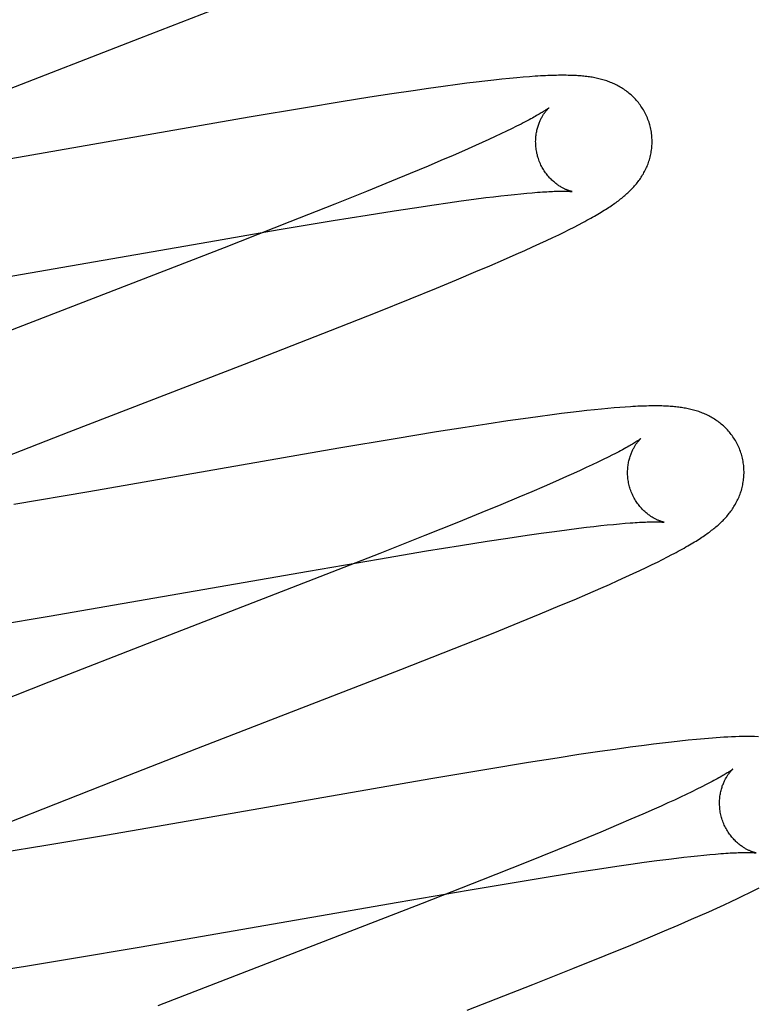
# Model space of a CAD drawing. Header units: inches. Extents: x 0 to 207, y 0 to 134.
# Tile 44 of 68: x 72.043 to 72.17, y 69.286 to 69.455. Entities that reach past the tile are written whole.
import ezdxf

# ---------------------------------------------------------------- set-up
doc = ezdxf.new("R2010")
doc.units = ezdxf.units.IN
doc.header["$LTSCALE"] = 11.383625
doc.header["$MEASUREMENT"] = 0
doc.linetypes.add('HIDDEN', pattern=[0.2, 0.1, -0.1])
doc.layers.add('DEFAULT_2', color=8, linetype='HIDDEN')

msp = doc.modelspace()

# ---------------------------------------------------------------- linework, layer by layer
at = {"layer": 'DEFAULT_2', "color": 8, "linetype": 'HIDDEN'}
for p, q in [((72.06349, 69.45199), (72.07946, 69.45821)), ((72.03556, 69.44118), (72.06349, 69.45199)), ((72.12425, 69.44482), (72.12275, 69.44465)), ((72.12567, 69.44497), (72.12425, 69.44482)), ((72.12699, 69.4451), (72.12567, 69.44497)), ((72.1282, 69.44522), (72.12699, 69.4451)), ((72.12933, 69.44531), (72.1282, 69.44522)), ((72.13038, 69.4454), (72.12933, 69.44531)), ((72.11304, 69.44337), (72.1104, 69.44299)), ((72.11559, 69.44373), (72.11304, 69.44337)), ((72.11806, 69.44406), (72.11559, 69.44373)), ((72.11966, 69.44427), (72.11806, 69.44406)), ((72.12122, 69.44446), (72.11966, 69.44427)), ((72.12275, 69.44465), (72.12122, 69.44446)), ((72.10298, 69.44186), (72.09807, 69.44108)), ((72.10676, 69.44244), (72.10298, 69.44186)), ((72.1104, 69.44299), (72.10676, 69.44244)), ((72.09193, 69.44007), (72.08227, 69.43844)), ((72.09807, 69.44108), (72.09193, 69.44007)), ((72.08227, 69.43844), (72.03813, 69.43075)), ((72.12734, 69.43646), (72.12645, 69.43603)), ((72.12818, 69.43688), (72.12734, 69.43646)), ((72.12896, 69.43727), (72.12818, 69.43688)), ((72.12342, 69.43461), (72.12229, 69.43409)), ((72.12448, 69.4351), (72.12342, 69.43461)), ((72.12549, 69.43557), (72.12448, 69.4351)), ((72.12645, 69.43603), (72.12549, 69.43557)), ((72.12112, 69.43357), (72.11926, 69.43274)), ((72.12229, 69.43409), (72.12112, 69.43357)), ((72.11728, 69.43188), (72.1152, 69.43098)), ((72.11926, 69.43274), (72.11728, 69.43188)), ((72.11301, 69.43005), (72.10993, 69.42877)), ((72.1152, 69.43098), (72.11301, 69.43005)), ((72.10993, 69.42877), (72.10668, 69.42743)), ((72.10668, 69.42743), (72.1024, 69.42568)), ((72.1024, 69.42568), (72.09695, 69.4235)), ((72.12086, 69.42435), (72.12292, 69.42462)), ((72.12292, 69.42462), (72.12422, 69.42478)), ((72.12422, 69.42478), (72.12547, 69.42492)), ((72.12547, 69.42492), (72.12667, 69.42506)), ((72.12667, 69.42506), (72.12781, 69.42518)), ((72.12781, 69.42518), (72.12889, 69.42529)), ((72.12889, 69.42529), (72.12992, 69.42539)), ((72.12992, 69.42539), (72.13088, 69.42547)), ((72.09695, 69.4235), (72.08925, 69.42045)), ((72.10715, 69.42237), (72.11066, 69.4229)), ((72.11066, 69.4229), (72.11401, 69.4234)), ((72.11401, 69.4234), (72.1164, 69.42375)), ((72.1164, 69.42375), (72.11868, 69.42406)), ((72.11868, 69.42406), (72.12086, 69.42435)), ((72.09669, 69.42068), (72.10253, 69.42164)), ((72.10253, 69.42164), (72.10715, 69.42237)), ((72.08925, 69.42045), (72.07795, 69.41603)), ((72.0874, 69.41913), (72.09669, 69.42068)), ((72.13722, 69.41914), (72.13805, 69.41956)), ((72.13805, 69.41956), (72.13883, 69.41996)), ((72.13883, 69.41996), (72.13957, 69.42035)), ((72.07532, 69.41705), (72.0874, 69.41913)), ((72.13335, 69.41727), (72.13442, 69.41778)), ((72.13442, 69.41778), (72.13542, 69.41826)), ((72.13542, 69.41826), (72.13635, 69.41871)), ((72.13635, 69.41871), (72.13722, 69.41914)), ((72.03196, 69.40949), (72.07532, 69.41705)), ((72.07795, 69.41603), (72.03812, 69.40059)), ((72.12958, 69.41555), (72.13094, 69.41616)), ((72.13094, 69.41616), (72.1322, 69.41674)), ((72.1322, 69.41674), (72.13335, 69.41727)), ((72.12591, 69.41392), (72.12814, 69.4149)), ((72.12814, 69.4149), (72.12958, 69.41555)), ((72.12121, 69.41191), (72.1236, 69.41293)), ((72.1236, 69.41293), (72.12591, 69.41392)), ((72.11789, 69.41052), (72.12121, 69.41191)), ((72.11442, 69.40909), (72.11789, 69.41052)), ((72.1099, 69.40725), (72.11442, 69.40909)), ((72.10422, 69.40497), (72.1099, 69.40725)), ((72.09625, 69.40181), (72.10422, 69.40497)), ((72.08144, 69.39603), (72.09625, 69.40181)), ((72.05133, 69.38438), (72.08144, 69.39603)), ((72.13431, 69.38733), (72.13185, 69.387)), ((72.13591, 69.38754), (72.13431, 69.38733)), ((72.13745, 69.38773), (72.13591, 69.38754)), ((72.13891, 69.3879), (72.13745, 69.38773)), ((72.14027, 69.38805), (72.13891, 69.3879)), ((72.14156, 69.38819), (72.14027, 69.38805)), ((72.14276, 69.38831), (72.14156, 69.38819)), ((72.14388, 69.38842), (72.14276, 69.38831)), ((72.14493, 69.38851), (72.14388, 69.38842)), ((72.14592, 69.38859), (72.14493, 69.38851)), ((72.14686, 69.38866), (72.14592, 69.38859)), ((72.12308, 69.38573), (72.11933, 69.38516)), ((72.1267, 69.38627), (72.12308, 69.38573)), ((72.12932, 69.38665), (72.1267, 69.38627)), ((72.13185, 69.387), (72.12932, 69.38665)), ((72.03914, 69.37962), (72.05133, 69.38438)), ((72.11445, 69.38438), (72.10731, 69.38321)), ((72.11933, 69.38516), (72.11445, 69.38438)), ((72.10731, 69.38321), (72.09764, 69.38158)), ((72.09764, 69.38158), (72.05471, 69.3741)), ((72.14214, 69.37919), (72.14118, 69.37873)), ((72.14304, 69.37963), (72.14214, 69.37919)), ((72.14389, 69.38005), (72.14304, 69.37963)), ((72.14467, 69.38044), (72.14389, 69.38005)), ((72.13795, 69.37724), (72.13676, 69.37671)), ((72.13908, 69.37776), (72.13795, 69.37724)), ((72.14016, 69.37825), (72.13908, 69.37776)), ((72.14118, 69.37873), (72.14016, 69.37825)), ((72.13489, 69.37588), (72.1329, 69.37501)), ((72.13676, 69.37671), (72.13489, 69.37588)), ((72.05471, 69.3741), (72.04185, 69.37189)), ((72.1308, 69.37411), (72.12859, 69.37318)), ((72.1329, 69.37501), (72.1308, 69.37411)), ((72.12859, 69.37318), (72.1255, 69.37188)), ((72.12223, 69.37054), (72.11792, 69.36878)), ((72.1255, 69.37188), (72.12223, 69.37054)), ((72.11792, 69.36878), (72.11245, 69.36659)), ((72.14484, 69.36851), (72.14586, 69.36861)), ((72.14586, 69.36861), (72.14681, 69.36869)), ((72.13001, 69.36664), (72.1324, 69.36698)), ((72.1324, 69.36698), (72.13468, 69.3673)), ((72.13468, 69.3673), (72.13684, 69.36759)), ((72.13684, 69.36759), (72.1389, 69.36785)), ((72.1389, 69.36785), (72.1402, 69.36801)), ((72.1402, 69.36801), (72.14144, 69.36815)), ((72.14144, 69.36815), (72.14264, 69.36829)), ((72.14264, 69.36829), (72.14377, 69.36841)), ((72.14377, 69.36841), (72.14484, 69.36851)), ((72.11245, 69.36659), (72.1047, 69.36352)), ((72.11855, 69.36488), (72.12316, 69.36561)), ((72.12316, 69.36561), (72.12667, 69.36615)), ((72.12667, 69.36615), (72.13001, 69.36664)), ((72.10447, 69.36255), (72.11271, 69.36393)), ((72.11271, 69.36393), (72.11855, 69.36488)), ((72.09244, 69.36049), (72.10447, 69.36255)), ((72.1047, 69.36352), (72.09336, 69.35909)), ((72.15146, 69.36159), (72.15239, 69.36204)), ((72.15239, 69.36204), (72.15327, 69.36248)), ((72.15327, 69.36248), (72.15409, 69.3629)), ((72.15409, 69.3629), (72.15487, 69.3633)), ((72.04788, 69.35273), (72.09244, 69.36049)), ((72.14822, 69.36005), (72.14938, 69.36059)), ((72.14938, 69.36059), (72.15046, 69.3611)), ((72.15046, 69.3611), (72.15146, 69.36159)), ((72.09336, 69.35909), (72.06577, 69.34841)), ((72.14413, 69.3582), (72.14558, 69.35885)), ((72.14558, 69.35885), (72.14695, 69.35947)), ((72.14695, 69.35947), (72.14822, 69.36005)), ((72.14041, 69.35658), (72.14267, 69.35756)), ((72.14267, 69.35756), (72.14413, 69.3582)), ((72.13563, 69.35454), (72.13806, 69.35557)), ((72.13806, 69.35557), (72.14041, 69.35658)), ((72.13225, 69.35314), (72.13563, 69.35454)), ((72.03623, 69.35076), (72.04788, 69.35273)), ((72.12417, 69.34984), (72.12874, 69.3517)), ((72.12874, 69.3517), (72.13225, 69.35314)), ((72.06577, 69.34841), (72.04784, 69.34142)), ((72.11744, 69.34716), (72.12417, 69.34984)), ((72.10833, 69.34356), (72.11744, 69.34716)), ((72.07329, 69.32998), (72.10833, 69.34356)), ((72.04784, 69.34142), (72.038, 69.33754)), ((72.15768, 69.33143), (72.15624, 69.33128)), ((72.15909, 69.33157), (72.15768, 69.33143)), ((72.05881, 69.32435), (72.07329, 69.32998)), ((72.14513, 69.32986), (72.14251, 69.32949)), ((72.14767, 69.33022), (72.14513, 69.32986)), ((72.15012, 69.33054), (72.14767, 69.33022)), ((72.15171, 69.33075), (72.15012, 69.33054)), ((72.15326, 69.33094), (72.15171, 69.33075)), ((72.15477, 69.33111), (72.15326, 69.33094)), ((72.15624, 69.33128), (72.15477, 69.33111)), ((72.13514, 69.32837), (72.13026, 69.32759)), ((72.1389, 69.32895), (72.13514, 69.32837)), ((72.14251, 69.32949), (72.1389, 69.32895)), ((72.1231, 69.32642), (72.11343, 69.32479)), ((72.13026, 69.32759), (72.1231, 69.32642)), ((72.11343, 69.32479), (72.07046, 69.3173)), ((72.04903, 69.3205), (72.05881, 69.32435)), ((72.15916, 69.323), (72.15828, 69.32257)), ((72.15999, 69.32341), (72.15916, 69.323)), ((72.16075, 69.3238), (72.15999, 69.32341)), ((72.15634, 69.32165), (72.15528, 69.32116)), ((72.15734, 69.32212), (72.15634, 69.32165)), ((72.15828, 69.32257), (72.15734, 69.32212)), ((72.04063, 69.31716), (72.04903, 69.3205)), ((72.15179, 69.31958), (72.14986, 69.31873)), ((72.15301, 69.32012), (72.15179, 69.31958)), ((72.15417, 69.32065), (72.15301, 69.32012)), ((72.15528, 69.32116), (72.15417, 69.32065)), ((72.14986, 69.31873), (72.14782, 69.31785)), ((72.07046, 69.3173), (72.05758, 69.31509)), ((72.14567, 69.31693), (72.14265, 69.31566)), ((72.14782, 69.31785), (72.14567, 69.31693)), ((72.05758, 69.31509), (72.04732, 69.31336)), ((72.14265, 69.31566), (72.13945, 69.31433)), ((72.04732, 69.31336), (72.03961, 69.31211)), ((72.13945, 69.31433), (72.13522, 69.3126)), ((72.13522, 69.3126), (72.12983, 69.31043)), ((72.15436, 69.31102), (72.15567, 69.31118)), ((72.15567, 69.31118), (72.15693, 69.31133)), ((72.15693, 69.31133), (72.15813, 69.31146)), ((72.15813, 69.31146), (72.15928, 69.31159)), ((72.15928, 69.31159), (72.16037, 69.3117)), ((72.16037, 69.3117), (72.16139, 69.31179)), ((72.16139, 69.31179), (72.16236, 69.31188)), ((72.16898, 69.31211), (72.16933, 69.31208)), ((72.12983, 69.31043), (72.12218, 69.3074)), ((72.14208, 69.3093), (72.14543, 69.3098)), ((72.14543, 69.3098), (72.14783, 69.31014)), ((72.14783, 69.31014), (72.15012, 69.31046)), ((72.15012, 69.31046), (72.1523, 69.31075)), ((72.1523, 69.31075), (72.15436, 69.31102)), ((72.12809, 69.30707), (72.13394, 69.30802)), ((72.13394, 69.30802), (72.13856, 69.30876)), ((72.13856, 69.30876), (72.14208, 69.3093)), ((72.12218, 69.3074), (72.11198, 69.3034)), ((72.11985, 69.30569), (72.12809, 69.30707)), ((72.16903, 69.30567), (72.16986, 69.3061)), ((72.10783, 69.30363), (72.11985, 69.30569)), ((72.16615, 69.30427), (72.16718, 69.30476)), ((72.16718, 69.30476), (72.16814, 69.30523)), ((72.16814, 69.30523), (72.16903, 69.30567)), ((72.06336, 69.29588), (72.10783, 69.30363)), ((72.11198, 69.3034), (72.06656, 69.28578)), ((72.16256, 69.30259), (72.16384, 69.30318)), ((72.16384, 69.30318), (72.16504, 69.30374)), ((72.16504, 69.30374), (72.16615, 69.30427)), ((72.15825, 69.30067), (72.15974, 69.30133)), ((72.15974, 69.30133), (72.16118, 69.30197)), ((72.16118, 69.30197), (72.16256, 69.30259)), ((72.15361, 69.29868), (72.15596, 69.29968)), ((72.15596, 69.29968), (72.15825, 69.30067)), ((72.14781, 69.29625), (72.15118, 69.29765)), ((72.15118, 69.29765), (72.15361, 69.29868)), ((72.05175, 69.29392), (72.06336, 69.29588)), ((72.14339, 69.29444), (72.14781, 69.29625)), ((72.13782, 69.29219), (72.14339, 69.29444)), ((72.03724, 69.29158), (72.04384, 69.29263)), ((72.04384, 69.29263), (72.05175, 69.29392)), ((72.131, 69.28948), (72.13782, 69.29219)), ((72.11967, 69.28504), (72.131, 69.28948))]:
    msp.add_line(p, q, dxfattribs=at)
for points in [[(72.15107, 69.43712), (72.15101, 69.43733), (72.15093, 69.43758), (72.15084, 69.43782), (72.15075, 69.43807), (72.15066, 69.43831), (72.15056, 69.43855), (72.15045, 69.43878), (72.15034, 69.43902), (72.15022, 69.43925), (72.1501, 69.43947), (72.14997, 69.4397), (72.14983, 69.43992), (72.1497, 69.44013), (72.14955, 69.44034), (72.14941, 69.44055), (72.14926, 69.44075), (72.1491, 69.44095), (72.14894, 69.44114), (72.14878, 69.44133), (72.14861, 69.44151), (72.14844, 69.44169), (72.14827, 69.44187), (72.14809, 69.44204), (72.14792, 69.4422), (72.14774, 69.44236), (72.14755, 69.44252), (72.14737, 69.44267), (72.14718, 69.44282), (72.14699, 69.44296), (72.1468, 69.4431), (72.1466, 69.44323), (72.1464, 69.44336), (72.1462, 69.44348), (72.146, 69.44361), (72.14579, 69.44372), (72.14559, 69.44384), (72.14538, 69.44394), (72.14517, 69.44405), (72.14496, 69.44415), (72.14475, 69.44424), (72.14454, 69.44433), (72.14432, 69.44442), (72.14411, 69.44451), (72.14389, 69.44459), (72.14367, 69.44466), (72.14345, 69.44474), (72.14322, 69.44481), (72.143, 69.44487), (72.14277, 69.44494), (72.14254, 69.445), (72.14232, 69.44505), (72.14209, 69.4451), (72.14186, 69.44515), (72.14163, 69.4452), (72.1414, 69.44524), (72.14117, 69.44529), (72.14094, 69.44532), (72.1407, 69.44536), (72.14047, 69.44539), (72.14023, 69.44542), (72.13999, 69.44545), (72.13975, 69.44548), (72.1395, 69.4455), (72.13925, 69.44553), (72.13899, 69.44555), (72.13873, 69.44556), (72.13847, 69.44558), (72.1382, 69.4456), (72.13792, 69.44561), (72.13763, 69.44562), (72.13734, 69.44563), (72.13704, 69.44563), (72.13673, 69.44564), (72.13642, 69.44564), (72.13609, 69.44564), (72.13576, 69.44564), (72.13541, 69.44564), (72.13506, 69.44563), (72.1347, 69.44562), (72.13432, 69.44561), (72.13394, 69.4456), (72.13354, 69.44558), (72.13313, 69.44557), (72.13271, 69.44555), (72.13227, 69.44552), (72.13182, 69.4455), (72.13135, 69.44547), (72.13038, 69.4454)], [(72.13375, 69.44006), (72.13374, 69.44005), (72.13373, 69.44004), (72.13371, 69.44002), (72.13368, 69.44), (72.13364, 69.43997), (72.1336, 69.43994), (72.13355, 69.4399), (72.13348, 69.43986), (72.13341, 69.4398), (72.13332, 69.43975), (72.13323, 69.43968), (72.13312, 69.43961), (72.133, 69.43953), (72.13287, 69.43945), (72.13273, 69.43936), (72.13258, 69.43927), (72.13242, 69.43917), (72.13224, 69.43906), (72.13205, 69.43895), (72.13185, 69.43883), (72.13163, 69.43871), (72.1314, 69.43858), (72.13116, 69.43844), (72.1309, 69.4383), (72.13062, 69.43814), (72.13032, 69.43799), (72.13001, 69.43782), (72.12968, 69.43764), (72.12933, 69.43746), (72.12896, 69.43727)], [(72.1318, 69.43176), (72.13175, 69.43196), (72.13169, 69.43219), (72.13164, 69.43243), (72.1316, 69.43266), (72.13156, 69.43289), (72.13153, 69.43313), (72.1315, 69.43336), (72.13149, 69.43359), (72.13147, 69.43382), (72.13147, 69.43405), (72.13146, 69.43428), (72.13147, 69.43451), (72.13148, 69.43473), (72.13149, 69.43495), (72.13151, 69.43516), (72.13154, 69.43538), (72.13157, 69.43559), (72.1316, 69.43579), (72.13164, 69.43599), (72.13168, 69.43619), (72.13173, 69.43638), (72.13178, 69.43656), (72.13183, 69.43674), (72.13188, 69.43692), (72.13193, 69.43709), (72.13199, 69.43725), (72.13205, 69.43741), (72.13211, 69.43756), (72.13217, 69.43771), (72.13224, 69.43786), (72.1323, 69.438), (72.13237, 69.43813), (72.13243, 69.43826), (72.1325, 69.43839), (72.13257, 69.43851), (72.13263, 69.43862), (72.1327, 69.43873), (72.13276, 69.43884), (72.13283, 69.43894), (72.13289, 69.43904), (72.13296, 69.43913), (72.13302, 69.43922), (72.13308, 69.4393), (72.13314, 69.43938), (72.1332, 69.43946), (72.13326, 69.43953), (72.13332, 69.4396), (72.13337, 69.43966), (72.13342, 69.43972), (72.13347, 69.43978), (72.13352, 69.43983), (72.13356, 69.43987), (72.1336, 69.43991), (72.13363, 69.43995), (72.13366, 69.43998), (72.13369, 69.44), (72.13371, 69.44002), (72.13373, 69.44004), (72.13374, 69.44005), (72.13375, 69.44005)], [(72.13957, 69.42035), (72.13992, 69.42054), (72.14027, 69.42073), (72.1406, 69.42091), (72.14093, 69.4211), (72.14125, 69.42127), (72.14156, 69.42145), (72.14186, 69.42162), (72.14215, 69.42179), (72.14243, 69.42196), (72.14271, 69.42212), (72.14297, 69.42228), (72.14323, 69.42245), (72.14348, 69.4226), (72.14373, 69.42276), (72.14397, 69.42291), (72.1442, 69.42307), (72.14443, 69.42322), (72.14465, 69.42337), (72.14486, 69.42351), (72.14507, 69.42366), (72.14528, 69.42381), (72.14548, 69.42396), (72.14567, 69.4241), (72.14587, 69.42425), (72.14606, 69.4244), (72.14625, 69.42455), (72.14643, 69.4247), (72.14661, 69.42485), (72.14679, 69.425), (72.14697, 69.42515), (72.14715, 69.42531), (72.14732, 69.42547), (72.14749, 69.42563), (72.14766, 69.42579), (72.14782, 69.42596), (72.14799, 69.42613), (72.14815, 69.4263), (72.14831, 69.42647), (72.14846, 69.42665), (72.14862, 69.42682), (72.14877, 69.427), (72.14891, 69.42719), (72.14905, 69.42737), (72.14919, 69.42756), (72.14933, 69.42774), (72.14946, 69.42793), (72.14959, 69.42813), (72.14971, 69.42832), (72.14984, 69.42852), (72.14996, 69.42873), (72.15007, 69.42893), (72.15018, 69.42914), (72.15029, 69.42936), (72.15039, 69.42957), (72.15049, 69.42979), (72.15059, 69.43), (72.15068, 69.43022), (72.15076, 69.43045), (72.15084, 69.43067), (72.15092, 69.4309), (72.15099, 69.43113), (72.15106, 69.43136), (72.15112, 69.4316), (72.15118, 69.43184), (72.15123, 69.43208), (72.15128, 69.43232), (72.15132, 69.43257), (72.15136, 69.43282), (72.15139, 69.43307), (72.15142, 69.43332), (72.15143, 69.43357), (72.15145, 69.43383), (72.15146, 69.43408), (72.15146, 69.43434), (72.15145, 69.4346), (72.15144, 69.43485), (72.15142, 69.43511), (72.1514, 69.43537), (72.15137, 69.43563), (72.15133, 69.43589), (72.15129, 69.43614), (72.15124, 69.4364), (72.15119, 69.43665), (72.15112, 69.43691), (72.15107, 69.43712)], [(72.13775, 69.42566), (72.13775, 69.42566), (72.13775, 69.42566), (72.13773, 69.42566), (72.13771, 69.42567), (72.13768, 69.42568), (72.13764, 69.42568), (72.1376, 69.42569), (72.13755, 69.42571), (72.13749, 69.42572), (72.13743, 69.42574), (72.13737, 69.42576), (72.1373, 69.42578), (72.13722, 69.4258), (72.13714, 69.42583), (72.13706, 69.42586), (72.13698, 69.42589), (72.13689, 69.42592), (72.13679, 69.42596), (72.1367, 69.426), (72.1366, 69.42604), (72.13649, 69.42609), (72.13639, 69.42614), (72.13628, 69.42619), (72.13617, 69.42625), (72.13605, 69.42631), (72.13594, 69.42638), (72.13582, 69.42645), (72.1357, 69.42652), (72.13558, 69.42659), (72.13545, 69.42668), (72.13533, 69.42676), (72.1352, 69.42685), (72.13507, 69.42695), (72.13493, 69.42705), (72.1348, 69.42715), (72.13467, 69.42727), (72.13453, 69.42738), (72.13439, 69.42751), (72.13426, 69.42763), (72.13412, 69.42777), (72.13398, 69.42791), (72.13385, 69.42805), (72.13371, 69.42821), (72.13358, 69.42836), (72.13344, 69.42853), (72.13331, 69.4287), (72.13318, 69.42887), (72.13306, 69.42905), (72.13293, 69.42924), (72.13282, 69.42943), (72.1327, 69.42962), (72.13259, 69.42982), (72.13248, 69.43002), (72.13237, 69.43023), (72.13227, 69.43045), (72.13218, 69.43066), (72.13209, 69.43088), (72.13201, 69.43111), (72.13193, 69.43133), (72.13186, 69.43156), (72.1318, 69.43176)], [(72.13088, 69.42547), (72.13179, 69.42554), (72.13221, 69.42557), (72.13262, 69.4256), (72.133, 69.42562), (72.13337, 69.42565), (72.13372, 69.42566), (72.13405, 69.42568), (72.13437, 69.42569), (72.13466, 69.42571), (72.13494, 69.42572), (72.13521, 69.42572), (72.13546, 69.42573), (72.1357, 69.42573), (72.13592, 69.42573), (72.13613, 69.42573), (72.13633, 69.42573), (72.13651, 69.42573), (72.13667, 69.42573), (72.13683, 69.42572), (72.13697, 69.42572), (72.1371, 69.42571), (72.13721, 69.42571), (72.13732, 69.4257), (72.13741, 69.4257), (72.13749, 69.42569), (72.13756, 69.42568), (72.13761, 69.42568), (72.13766, 69.42567), (72.1377, 69.42567), (72.13772, 69.42566), (72.13774, 69.42566), (72.13775, 69.42566)], [(72.16686, 69.38033), (72.1668, 69.38054), (72.16672, 69.38079), (72.16664, 69.38103), (72.16655, 69.38128), (72.16645, 69.38152), (72.16635, 69.38175), (72.16624, 69.38199), (72.16613, 69.38222), (72.16601, 69.38245), (72.16589, 69.38268), (72.16576, 69.3829), (72.16563, 69.38312), (72.16549, 69.38333), (72.16535, 69.38355), (72.1652, 69.38375), (72.16505, 69.38395), (72.16489, 69.38415), (72.16474, 69.38435), (72.16457, 69.38453), (72.16441, 69.38472), (72.16424, 69.3849), (72.16407, 69.38507), (72.16389, 69.38524), (72.16371, 69.38541), (72.16353, 69.38557), (72.16335, 69.38572), (72.16317, 69.38587), (72.16298, 69.38602), (72.16279, 69.38616), (72.1626, 69.3863), (72.1624, 69.38643), (72.1622, 69.38656), (72.162, 69.38669), (72.1618, 69.38681), (72.1616, 69.38693), (72.16139, 69.38704), (72.16118, 69.38715), (72.16097, 69.38725), (72.16076, 69.38735), (72.16055, 69.38745), (72.16034, 69.38754), (72.16013, 69.38762), (72.15991, 69.38771), (72.15969, 69.38779), (72.15947, 69.38787), (72.15925, 69.38794), (72.15903, 69.38801), (72.1588, 69.38808), (72.15858, 69.38814), (72.15835, 69.3882), (72.15813, 69.38826), (72.1579, 69.38831), (72.15767, 69.38836), (72.15744, 69.38841), (72.15721, 69.38845), (72.15698, 69.38849), (72.15675, 69.38853), (72.15652, 69.38856), (72.15628, 69.3886), (72.15604, 69.38863), (72.1558, 69.38866), (72.15556, 69.38868), (72.15531, 69.38871), (72.15506, 69.38873), (72.15481, 69.38875), (72.15455, 69.38877), (72.15428, 69.38879), (72.15401, 69.3888), (72.15373, 69.38882), (72.15344, 69.38883), (72.15315, 69.38884), (72.15285, 69.38884), (72.15254, 69.38885), (72.15222, 69.38885), (72.1519, 69.38885), (72.15157, 69.38885), (72.15123, 69.38885), (72.15088, 69.38884), (72.15052, 69.38883), (72.15015, 69.38882), (72.14978, 69.38881), (72.14939, 69.3888), (72.14899, 69.38878), (72.14859, 69.38876), (72.14817, 69.38874), (72.14775, 69.38871), (72.14686, 69.38866)], [(72.14954, 69.38326), (72.14953, 69.38326), (72.14952, 69.38325), (72.1495, 69.38323), (72.14947, 69.38321), (72.14943, 69.38318), (72.14938, 69.38314), (72.14932, 69.3831), (72.14925, 69.38305), (72.14917, 69.38299), (72.14908, 69.38293), (72.14898, 69.38286), (72.14886, 69.38279), (72.14874, 69.38271), (72.1486, 69.38262), (72.14844, 69.38252), (72.14827, 69.38242), (72.14809, 69.3823), (72.14789, 69.38218), (72.14767, 69.38206), (72.14744, 69.38193), (72.14719, 69.38179), (72.14693, 69.38164), (72.14666, 69.38149), (72.14636, 69.38133), (72.14606, 69.38116), (72.14573, 69.38099), (72.1454, 69.38081), (72.14504, 69.38063), (72.14467, 69.38044)], [(72.14759, 69.37497), (72.14754, 69.37517), (72.14748, 69.3754), (72.14743, 69.37564), (72.14739, 69.37587), (72.14735, 69.37611), (72.14732, 69.37634), (72.14729, 69.37657), (72.14728, 69.37681), (72.14726, 69.37704), (72.14726, 69.37727), (72.14726, 69.3775), (72.14726, 69.37772), (72.14727, 69.37794), (72.14729, 69.37816), (72.14731, 69.37838), (72.14733, 69.37859), (72.14736, 69.3788), (72.14739, 69.37901), (72.14743, 69.37921), (72.14747, 69.3794), (72.14752, 69.37959), (72.14757, 69.37978), (72.14762, 69.37996), (72.14767, 69.38014), (72.14773, 69.38031), (72.14779, 69.38047), (72.14785, 69.38063), (72.14791, 69.38078), (72.14797, 69.38093), (72.14803, 69.38108), (72.1481, 69.38122), (72.14816, 69.38135), (72.14823, 69.38148), (72.1483, 69.3816), (72.14836, 69.38172), (72.14843, 69.38184), (72.14849, 69.38195), (72.14856, 69.38206), (72.14863, 69.38216), (72.14869, 69.38226), (72.14875, 69.38235), (72.14882, 69.38244), (72.14888, 69.38252), (72.14894, 69.3826), (72.149, 69.38268), (72.14906, 69.38275), (72.14911, 69.38282), (72.14917, 69.38288), (72.14922, 69.38294), (72.14927, 69.38299), (72.14931, 69.38304), (72.14935, 69.38308), (72.14939, 69.38312), (72.14943, 69.38316), (72.14946, 69.38319), (72.14949, 69.38321), (72.14951, 69.38324), (72.14952, 69.38325), (72.14954, 69.38326), (72.14954, 69.38326)], [(72.15487, 69.3633), (72.15524, 69.3635), (72.15561, 69.3637), (72.15596, 69.36389), (72.15631, 69.36407), (72.15664, 69.36426), (72.15697, 69.36444), (72.15728, 69.36462), (72.15759, 69.3648), (72.15789, 69.36497), (72.15818, 69.36514), (72.15847, 69.36531), (72.15874, 69.36548), (72.15901, 69.36564), (72.15927, 69.36581), (72.15952, 69.36597), (72.15976, 69.36613), (72.16, 69.36628), (72.16023, 69.36644), (72.16046, 69.36659), (72.16068, 69.36674), (72.16089, 69.36689), (72.1611, 69.36704), (72.1613, 69.36719), (72.1615, 69.36733), (72.16169, 69.36748), (72.16188, 69.36763), (72.16207, 69.36778), (72.16225, 69.36793), (72.16243, 69.36808), (72.16261, 69.36823), (72.16279, 69.36839), (72.16296, 69.36854), (72.16314, 69.3687), (72.1633, 69.36886), (72.16347, 69.36903), (72.16364, 69.36919), (72.1638, 69.36936), (72.16396, 69.36953), (72.16412, 69.3697), (72.16427, 69.36988), (72.16443, 69.37005), (72.16457, 69.37023), (72.16472, 69.37042), (72.16486, 69.3706), (72.165, 69.37079), (72.16513, 69.37097), (72.16527, 69.37116), (72.16539, 69.37136), (72.16552, 69.37155), (72.16564, 69.37175), (72.16576, 69.37196), (72.16587, 69.37216), (72.16598, 69.37237), (72.16609, 69.37258), (72.16619, 69.3728), (72.16629, 69.37301), (72.16639, 69.37323), (72.16647, 69.37345), (72.16656, 69.37367), (72.16664, 69.3739), (72.16672, 69.37412), (72.16679, 69.37435), (72.16686, 69.37459), (72.16692, 69.37482), (72.16697, 69.37506), (72.16703, 69.3753), (72.16707, 69.37554), (72.16712, 69.37579), (72.16715, 69.37604), (72.16718, 69.37629), (72.16721, 69.37654), (72.16723, 69.37679), (72.16724, 69.37704), (72.16725, 69.3773), (72.16725, 69.37756), (72.16724, 69.37781), (72.16723, 69.37807), (72.16721, 69.37833), (72.16719, 69.37859), (72.16716, 69.37884), (72.16712, 69.3791), (72.16708, 69.37935), (72.16703, 69.37961), (72.16698, 69.37986), (72.16692, 69.38012), (72.16686, 69.38033)], [(72.15354, 69.36887), (72.15354, 69.36887), (72.15354, 69.36887), (72.15352, 69.36887), (72.1535, 69.36888), (72.15347, 69.36888), (72.15343, 69.36889), (72.15339, 69.3689), (72.15334, 69.36891), (72.15329, 69.36893), (72.15323, 69.36894), (72.15317, 69.36896), (72.1531, 69.36898), (72.15302, 69.36901), (72.15294, 69.36903), (72.15286, 69.36906), (72.15278, 69.36909), (72.15269, 69.36913), (72.15259, 69.36917), (72.15249, 69.36921), (72.1524, 69.36925), (72.15229, 69.3693), (72.15219, 69.36935), (72.15208, 69.3694), (72.15197, 69.36946), (72.15185, 69.36952), (72.15174, 69.36958), (72.15162, 69.36965), (72.1515, 69.36972), (72.15138, 69.3698), (72.15125, 69.36988), (72.15112, 69.36997), (72.15099, 69.37006), (72.15086, 69.37015), (72.15073, 69.37025), (72.1506, 69.37036), (72.15046, 69.37047), (72.15033, 69.37059), (72.15019, 69.37071), (72.15006, 69.37084), (72.14992, 69.37097), (72.14978, 69.37111), (72.14964, 69.37126), (72.14951, 69.37141), (72.14937, 69.37157), (72.14924, 69.37173), (72.14911, 69.3719), (72.14898, 69.37207), (72.14885, 69.37225), (72.14873, 69.37244), (72.14861, 69.37263), (72.14849, 69.37283), (72.14838, 69.37303), (72.14827, 69.37323), (72.14817, 69.37344), (72.14807, 69.37365), (72.14797, 69.37387), (72.14788, 69.37409), (72.1478, 69.37431), (72.14772, 69.37454), (72.14765, 69.37477), (72.14759, 69.37497)], [(72.14681, 69.36869), (72.14771, 69.36876), (72.14813, 69.36879), (72.14853, 69.36882), (72.14892, 69.36884), (72.14929, 69.36886), (72.14965, 69.36888), (72.14999, 69.3689), (72.15031, 69.36891), (72.15062, 69.36892), (72.15091, 69.36893), (72.15119, 69.36894), (72.15145, 69.36894), (72.15169, 69.36894), (72.15191, 69.36894), (72.15212, 69.36894), (72.15231, 69.36894), (72.15248, 69.36894), (72.15263, 69.36893), (72.15277, 69.36893), (72.1529, 69.36892), (72.15301, 69.36892), (72.15311, 69.36891), (72.1532, 69.3689), (72.15328, 69.3689), (72.15335, 69.36889), (72.15341, 69.36889), (72.15345, 69.36888), (72.15349, 69.36888), (72.15352, 69.36887), (72.15353, 69.36887), (72.15354, 69.36887)], [(72.16973, 69.33202), (72.16907, 69.33204), (72.1684, 69.33206), (72.16774, 69.33206), (72.16709, 69.33206), (72.16643, 69.33205), (72.16578, 69.33203), (72.16512, 69.332), (72.16447, 69.33197), (72.16381, 69.33194), (72.16315, 69.3319), (72.16249, 69.33185), (72.16182, 69.3318), (72.16114, 69.33175), (72.16047, 69.33169), (72.15909, 69.33157)], [(72.16533, 69.32647), (72.16533, 69.32647), (72.16532, 69.32647), (72.16531, 69.32645), (72.16528, 69.32643), (72.16525, 69.32641), (72.16521, 69.32638), (72.16516, 69.32634), (72.1651, 69.3263), (72.16503, 69.32625), (72.16495, 69.32619), (72.16485, 69.32613), (72.16475, 69.32606), (72.16463, 69.32598), (72.1645, 69.3259), (72.16436, 69.32581), (72.1642, 69.32571), (72.16402, 69.3256), (72.16384, 69.32549), (72.16363, 69.32537), (72.16341, 69.32524), (72.16318, 69.3251), (72.16293, 69.32496), (72.16266, 69.32482), (72.16238, 69.32466), (72.16209, 69.3245), (72.16178, 69.32433), (72.16145, 69.32416), (72.16111, 69.32398), (72.16075, 69.3238)], [(72.16338, 69.31818), (72.16333, 69.31838), (72.16327, 69.31861), (72.16322, 69.31885), (72.16318, 69.31908), (72.16314, 69.31932), (72.16311, 69.31955), (72.16309, 69.31978), (72.16307, 69.32002), (72.16305, 69.32025), (72.16305, 69.32048), (72.16305, 69.32071), (72.16305, 69.32093), (72.16306, 69.32116), (72.16308, 69.32138), (72.1631, 69.32159), (72.16312, 69.32181), (72.16315, 69.32202), (72.16319, 69.32222), (72.16322, 69.32242), (72.16327, 69.32262), (72.16331, 69.32281), (72.16336, 69.323), (72.16341, 69.32318), (72.16347, 69.32335), (72.16352, 69.32352), (72.16358, 69.32368), (72.16364, 69.32384), (72.1637, 69.324), (72.16376, 69.32415), (72.16383, 69.32429), (72.16389, 69.32443), (72.16396, 69.32457), (72.16402, 69.3247), (72.16409, 69.32482), (72.16416, 69.32494), (72.16422, 69.32505), (72.16429, 69.32517), (72.16435, 69.32527), (72.16442, 69.32537), (72.16448, 69.32547), (72.16455, 69.32556), (72.16461, 69.32565), (72.16467, 69.32574), (72.16473, 69.32582), (72.16479, 69.32589), (72.16485, 69.32596), (72.16491, 69.32603), (72.16496, 69.32609), (72.16501, 69.32615), (72.16506, 69.3262), (72.16511, 69.32625), (72.16515, 69.3263), (72.16519, 69.32634), (72.16522, 69.32637), (72.16525, 69.3264), (72.16528, 69.32643), (72.1653, 69.32645), (72.16532, 69.32646), (72.16533, 69.32647), (72.16533, 69.32647)], [(72.16933, 69.31208), (72.16932, 69.31208), (72.16931, 69.31208), (72.16929, 69.31209), (72.16926, 69.31209), (72.16922, 69.3121), (72.16918, 69.31211), (72.16913, 69.31212), (72.16908, 69.31214), (72.16902, 69.31215), (72.16895, 69.31217), (72.16888, 69.31219), (72.16881, 69.31222), (72.16873, 69.31224), (72.16865, 69.31227), (72.16856, 69.3123), (72.16847, 69.31234), (72.16838, 69.31238), (72.16828, 69.31242), (72.16818, 69.31246), (72.16808, 69.31251), (72.16797, 69.31256), (72.16786, 69.31261), (72.16775, 69.31267), (72.16764, 69.31273), (72.16752, 69.31279), (72.1674, 69.31286), (72.16728, 69.31293), (72.16716, 69.31301), (72.16704, 69.31309), (72.16691, 69.31318), (72.16678, 69.31327), (72.16665, 69.31337), (72.16652, 69.31347), (72.16638, 69.31357), (72.16625, 69.31368), (72.16611, 69.3138), (72.16598, 69.31392), (72.16584, 69.31405), (72.16571, 69.31418), (72.16557, 69.31432), (72.16543, 69.31447), (72.1653, 69.31462), (72.16516, 69.31478), (72.16503, 69.31494), (72.1649, 69.31511), (72.16477, 69.31529), (72.16464, 69.31547), (72.16452, 69.31565), (72.1644, 69.31584), (72.16428, 69.31604), (72.16417, 69.31624), (72.16406, 69.31644), (72.16396, 69.31665), (72.16386, 69.31686), (72.16376, 69.31708), (72.16367, 69.3173), (72.16359, 69.31752), (72.16351, 69.31775), (72.16344, 69.31798), (72.16338, 69.31818)], [(72.16236, 69.31188), (72.16327, 69.31195), (72.1637, 69.31198), (72.16411, 69.31201), (72.16451, 69.31204), (72.16489, 69.31206), (72.16525, 69.31208), (72.1656, 69.3121), (72.16593, 69.31211), (72.16625, 69.31212), (72.16655, 69.31213), (72.16683, 69.31214), (72.16709, 69.31215), (72.16734, 69.31215), (72.16758, 69.31215), (72.16779, 69.31215), (72.168, 69.31215), (72.16818, 69.31215), (72.16835, 69.31214), (72.16851, 69.31214), (72.16865, 69.31213), (72.16877, 69.31213), (72.16888, 69.31212), (72.16898, 69.31211)]]:
    msp.add_lwpolyline(points, dxfattribs=at)

doc.saveas('drawing.dxf')
